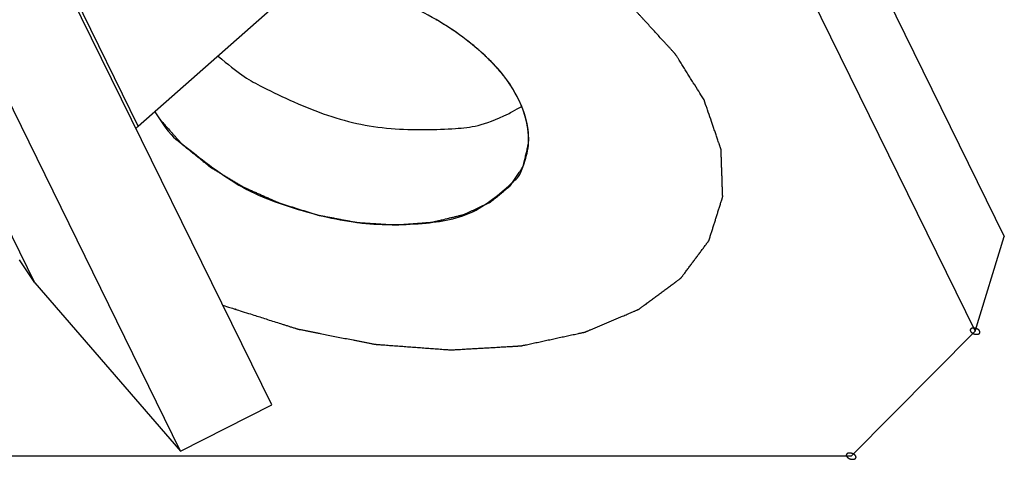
# Model space of a CAD drawing. Header units: millimetres. Extents: x -78 to 141, y 20 to 129.
# Tile 59 of 114: x 126 to 141, y 51 to 58. Entities that reach past the tile are written whole.
import ezdxf

# ---------------------------------------------------------------- set-up
doc = ezdxf.new("R2010")
doc.units = ezdxf.units.MM
doc.header["$LTSCALE"] = 16.335
doc.layers.get('0').update_dxf_attribs({"linetype": 'CONTINUOUS'})
doc.layers.add('02___PRT_ALL_AXES', color=7, linetype='CONTINUOUS')

msp = doc.modelspace()

# ---------------------------------------------------------------- linework, layer by layer
at = {"color": 7, "linetype": 'Continuous'}
for p, q in [((106.265, 123.993), (141.006, 53.198)), ((127.882, 56.414), (105.382, 102.264)), ((126.259, 53.957), (103.759, 99.808)), ((129.974, 52.042), (107.474, 97.892)), ((128.546, 51.318), (106.046, 97.169)), ((127.882, 56.414), (130.795, 58.986)), ((126.259, 53.957), (126.021, 54.315)), ((126.259, 53.957), (128.546, 51.318)), ((139.062, 51.237), (141.006, 53.198)), ((128.546, 51.318), (129.974, 52.042)), ((139.062, 51.237), (122.11, 51.237))]:
    msp.add_line(p, q, dxfattribs=at)
msp.add_arc((129.191, 54.932), 1.977, 131.4459, 132.9407, dxfattribs=at)
for points, knots in [([(136.756, 56.826), (136.71, 56.899), (136.679, 56.948), (136.599, 57.076), (136.543, 57.164), (136.501, 57.232), (136.458, 57.3), (136.423, 57.356), (136.394, 57.401), (136.373, 57.435), (136.355, 57.463), (136.341, 57.486), (136.331, 57.502), (136.322, 57.517), (136.315, 57.528), (136.31, 57.535), (136.307, 57.541), (136.304, 57.544), (136.303, 57.547), (136.302, 57.548), (136.301, 57.549), (136.299, 57.551), (136.297, 57.554), (136.293, 57.557), (136.288, 57.563), (136.282, 57.57), (136.274, 57.578), (136.264, 57.589), (136.246, 57.609), (136.221, 57.636), (136.191, 57.67), (136.16, 57.703), (136.13, 57.736), (136.089, 57.78), (136.038, 57.836), (135.977, 57.902), (135.917, 57.969), (135.866, 58.024), (135.825, 58.069), (135.795, 58.102), (135.764, 58.135), (135.734, 58.168), (135.708, 58.196), (135.691, 58.216), (135.68, 58.227), (135.673, 58.235), (135.665, 58.243), (135.66, 58.25), (135.656, 58.254), (135.654, 58.255), (135.653, 58.257), (135.651, 58.258), (135.649, 58.26), (135.645, 58.264), (135.638, 58.269), (135.631, 58.275), (135.618, 58.285), (135.603, 58.298), (135.584, 58.313), (135.559, 58.333), (135.528, 58.358), (135.49, 58.389), (135.44, 58.429), (135.378, 58.48), (135.303, 58.54), (135.228, 58.601), (135.153, 58.662), (135.09, 58.712), (135.04, 58.753), (135.003, 58.783), (134.971, 58.808), (134.946, 58.829), (134.927, 58.844), (134.909, 58.859), (134.893, 58.872), (134.881, 58.882), (134.873, 58.888), (134.867, 58.893), (134.862, 58.897), (134.858, 58.9), (134.855, 58.902), (134.854, 58.904), (134.852, 58.905), (134.851, 58.905), (134.849, 58.907), (134.846, 58.909), (134.841, 58.911), (134.836, 58.915), (134.828, 58.919), (134.819, 58.925), (134.804, 58.934), (134.786, 58.946), (134.763, 58.959), (134.741, 58.973), (134.711, 58.992), (134.674, 59.014), (134.629, 59.042), (134.57, 59.079), (134.495, 59.124), (134.406, 59.179), (134.317, 59.234), (134.228, 59.289), (134.153, 59.335), (134.094, 59.372), (134.049, 59.399), (134.012, 59.422), (133.982, 59.441), (133.96, 59.454), (133.941, 59.466), (133.926, 59.475), (133.917, 59.481), (133.91, 59.485), (133.905, 59.488), (133.902, 59.49), (133.9, 59.491), (133.898, 59.492), (133.895, 59.493), (133.889, 59.496), (133.88, 59.5), (133.868, 59.506), (133.856, 59.512), (133.84, 59.519), (133.811, 59.533), (133.771, 59.551), (133.722, 59.574), (133.674, 59.597), (133.625, 59.619), (133.56, 59.65), (133.479, 59.688), (133.382, 59.733), (133.285, 59.778), (133.204, 59.816), (133.139, 59.846), (133.09, 59.869), (133.042, 59.892), (132.993, 59.914), (132.953, 59.933), (132.924, 59.947), (132.908, 59.954), (132.896, 59.96), (132.884, 59.965), (132.875, 59.97), (132.869, 59.973), (132.866, 59.974), (132.864, 59.975), (132.862, 59.975), (132.858, 59.977), (132.853, 59.979), (132.844, 59.982), (132.833, 59.985), (132.815, 59.991), (132.794, 59.999), (132.767, 60.008), (132.732, 60.02), (132.688, 60.035), (132.635, 60.053), (132.565, 60.076), (132.477, 60.106), (132.372, 60.142), (132.266, 60.178), (132.132, 60.224), (131.909, 60.3), (131.899, 60.303), (131.74, 60.357)], [0, 0, 0, 0, 0.050638, 0.101277, 0.126596, 0.151915, 0.177234, 0.202553, 0.215213, 0.227873, 0.240532, 0.246862, 0.253192, 0.259522, 0.262686, 0.265851, 0.267434, 0.269016, 0.269808, 0.270219, 0.270665, 0.271559, 0.272452, 0.274239, 0.276026, 0.2796, 0.283174, 0.286748, 0.293896, 0.308191, 0.322487, 0.336782, 0.351078, 0.365374, 0.393965, 0.422556, 0.451147, 0.479738, 0.494034, 0.508329, 0.522625, 0.536921, 0.551216, 0.558364, 0.561938, 0.565512, 0.569086, 0.57266, 0.573553, 0.574446, 0.574893, 0.57536, 0.576315, 0.578227, 0.580138, 0.583961, 0.587784, 0.595429, 0.603075, 0.61072, 0.626011, 0.641303, 0.656594, 0.687176, 0.717758, 0.74834, 0.778923, 0.809505, 0.824796, 0.840087, 0.855378, 0.863024, 0.87067, 0.878315, 0.885961, 0.889783, 0.893606, 0.895518, 0.897429, 0.89934, 0.900296, 0.900774, 0.901252, 0.901771, 0.90229, 0.903329, 0.905406, 0.907483, 0.90956, 0.913713, 0.917867, 0.926175, 0.934483, 0.94279, 0.951098, 0.967713, 0.984329, 1.000944, 1.034175, 1.067406, 1.100637, 1.133868, 1.167098, 1.183714, 1.200329, 1.216945, 1.225252, 1.23356, 1.241868, 1.246022, 1.250175, 1.252252, 1.254329, 1.255368, 1.25589, 1.256421, 1.257484, 1.258546, 1.262795, 1.267045, 1.271294, 1.275543, 1.284042, 1.301039, 1.318037, 1.335034, 1.352031, 1.369028, 1.403023, 1.437018, 1.471012, 1.505007, 1.522004, 1.539001, 1.555999, 1.572996, 1.589993, 1.598492, 1.602741, 1.606991, 1.61124, 1.615489, 1.616552, 1.617614, 1.618145, 1.618689, 1.619791, 1.621996, 1.624201, 1.62861, 1.633019, 1.641838, 1.650656, 1.659475, 1.677112, 1.694749, 1.712386, 1.747661, 1.782935, 1.81821, 1.853484, 1.924033, 1.994581, 1.994581, 1.994581, 1.994581]), ([(133.348, 57.494), (133.344, 57.498), (133.312, 57.528), (133.29, 57.548), (133.276, 57.561), (133.266, 57.571), (133.256, 57.58), (133.248, 57.587), (133.243, 57.592), (133.24, 57.594), (133.238, 57.597), (133.234, 57.6), (133.229, 57.604), (133.221, 57.611), (133.211, 57.619), (133.196, 57.632), (133.176, 57.649), (133.153, 57.669), (133.136, 57.683), (133.124, 57.693), (133.119, 57.697), (133.115, 57.701), (133.111, 57.704), (133.104, 57.71), (133.094, 57.718), (133.077, 57.73), (133.057, 57.746), (133.036, 57.762), (133.02, 57.775), (133.007, 57.785), (132.997, 57.793), (132.99, 57.799), (132.986, 57.802), (132.983, 57.804), (132.979, 57.806), (132.975, 57.809), (132.968, 57.814), (132.958, 57.822), (132.946, 57.83), (132.929, 57.842), (132.913, 57.854), (132.897, 57.865), (132.885, 57.874), (132.872, 57.883), (132.863, 57.889), (132.857, 57.894), (132.854, 57.896), (132.851, 57.898), (132.846, 57.901), (132.841, 57.905), (132.831, 57.911), (132.82, 57.918), (132.802, 57.93), (132.779, 57.945), (132.752, 57.963), (132.732, 57.977), (132.718, 57.986), (132.712, 57.989), (132.708, 57.992), (132.703, 57.995), (132.695, 58), (132.683, 58.007), (132.664, 58.019), (132.639, 58.034), (132.605, 58.054), (132.561, 58.081), (132.554, 58.085)], [0, 0, 0, 0, 0.0177792, 0.0266688, 0.0311136, 0.0355583, 0.0400031, 0.0444479, 0.0455591, 0.0466703, 0.0478146, 0.0490257, 0.0514479, 0.0538701, 0.0587145, 0.063559, 0.0732478, 0.0829367, 0.0926255, 0.0950477, 0.0974699, 0.098681, 0.0999116, 0.102393, 0.1073558, 0.1123186, 0.1222442, 0.1321698, 0.1371326, 0.1420954, 0.1470582, 0.1495396, 0.1507803, 0.152021, 0.1532139, 0.1544068, 0.1567925, 0.161564, 0.1663355, 0.171107, 0.1806501, 0.1854216, 0.1901931, 0.1949646, 0.1997361, 0.200929, 0.2021219, 0.2033475, 0.2046395, 0.2072233, 0.2098071, 0.2149748, 0.2201425, 0.2304778, 0.2408132, 0.2511485, 0.2537323, 0.2563162, 0.2576081, 0.2589191, 0.2615607, 0.266844, 0.2721273, 0.2826938, 0.2932604, 0.3143935, 0.3143935, 0.3143935, 0.3143935]), ([(133.85, 56.826), (133.848, 56.829), (133.83, 56.863), (133.819, 56.884), (133.811, 56.898), (133.806, 56.908), (133.801, 56.918), (133.796, 56.926), (133.794, 56.931), (133.792, 56.934), (133.791, 56.937), (133.789, 56.94), (133.786, 56.945), (133.781, 56.952), (133.776, 56.961), (133.767, 56.975), (133.756, 56.994), (133.742, 57.015), (133.732, 57.032), (133.725, 57.042), (133.723, 57.047), (133.72, 57.051), (133.718, 57.054), (133.714, 57.06), (133.708, 57.068), (133.698, 57.082), (133.686, 57.099), (133.675, 57.116), (133.665, 57.129), (133.658, 57.14), (133.652, 57.148), (133.648, 57.154), (133.645, 57.157), (133.643, 57.16), (133.641, 57.163), (133.639, 57.166), (133.634, 57.172), (133.627, 57.181), (133.618, 57.192), (133.607, 57.206), (133.593, 57.224), (133.579, 57.242), (133.567, 57.256), (133.56, 57.265), (133.555, 57.271), (133.552, 57.275), (133.55, 57.278), (133.546, 57.282), (133.537, 57.292), (133.524, 57.307), (133.506, 57.327), (133.492, 57.343), (133.48, 57.357), (133.473, 57.365), (133.467, 57.371), (133.463, 57.376), (133.461, 57.379), (133.459, 57.38), (133.458, 57.382), (133.455, 57.384), (133.45, 57.39), (133.442, 57.398), (133.432, 57.408), (133.421, 57.419), (133.407, 57.434), (133.385, 57.456), (133.352, 57.49), (133.348, 57.494)], [0, 0, 0, 0, 0.0147397, 0.0221096, 0.0257945, 0.0294794, 0.0331644, 0.0368493, 0.0377705, 0.0386918, 0.0396429, 0.0406553, 0.0426799, 0.0447046, 0.048754, 0.0528034, 0.0609021, 0.0690008, 0.0770995, 0.0791242, 0.0811489, 0.0821612, 0.0831549, 0.0851247, 0.0890644, 0.093004, 0.1008833, 0.1087627, 0.1127023, 0.116642, 0.1205816, 0.1225515, 0.1235364, 0.1245213, 0.1256019, 0.1266826, 0.1288439, 0.1331665, 0.137489, 0.1418116, 0.1504568, 0.159102, 0.1634246, 0.1677472, 0.1699085, 0.1709782, 0.1720272, 0.174125, 0.1762229, 0.1846145, 0.193006, 0.2013975, 0.2055933, 0.209789, 0.2118869, 0.2139848, 0.2150338, 0.2155811, 0.2161749, 0.2173623, 0.2185497, 0.2232994, 0.228049, 0.2327987, 0.2375484, 0.2470477, 0.2660464, 0.2660464, 0.2660464, 0.2660464]), ([(129.206, 53.606), (129.495, 53.514), (129.305, 53.574), (129.637, 53.469), (129.804, 53.416), (129.98, 53.359), (130.097, 53.322), (130.164, 53.301), (130.215, 53.285), (130.257, 53.271), (130.29, 53.261), (130.316, 53.253), (130.337, 53.246), (130.353, 53.241), (130.364, 53.237), (130.371, 53.235), (130.375, 53.234), (130.38, 53.232), (130.385, 53.231), (130.394, 53.229), (130.405, 53.227), (130.422, 53.224), (130.444, 53.22), (130.479, 53.213), (130.522, 53.204), (130.574, 53.194), (130.627, 53.184), (130.679, 53.173), (130.749, 53.16), (130.836, 53.142), (130.94, 53.122), (131.045, 53.101), (131.149, 53.081), (131.236, 53.063), (131.306, 53.05), (131.358, 53.039), (131.411, 53.029), (131.454, 53.021), (131.489, 53.014), (131.515, 53.009), (131.537, 53.004), (131.554, 53.001), (131.567, 52.998), (131.578, 52.996), (131.586, 52.995), (131.59, 52.994), (131.593, 52.993), (131.597, 52.993), (131.601, 52.992), (131.608, 52.992), (131.619, 52.991), (131.632, 52.99), (131.649, 52.989), (131.67, 52.987), (131.696, 52.985), (131.73, 52.983), (131.79, 52.978), (131.875, 52.972), (131.977, 52.964), (132.079, 52.957), (132.182, 52.949), (132.284, 52.942), (132.386, 52.934), (132.471, 52.928), (132.54, 52.923), (132.591, 52.919), (132.642, 52.915), (132.685, 52.912), (132.719, 52.909), (132.74, 52.908), (132.757, 52.906), (132.768, 52.906), (132.776, 52.905), (132.781, 52.905), (132.784, 52.904), (132.786, 52.904), (132.789, 52.904), (132.792, 52.905), (132.798, 52.905), (132.807, 52.905), (132.818, 52.906), (132.83, 52.907), (132.846, 52.908), (132.866, 52.909), (132.889, 52.91), (132.913, 52.912), (132.944, 52.913), (132.984, 52.916), (133.031, 52.919), (133.094, 52.922), (133.172, 52.927), (133.267, 52.932), (133.361, 52.938), (133.456, 52.943), (133.55, 52.949), (133.629, 52.953), (133.692, 52.957), (133.731, 52.959), (133.763, 52.961), (133.786, 52.962), (133.81, 52.964), (133.83, 52.965), (133.845, 52.966), (133.857, 52.967), (133.867, 52.967), (133.875, 52.968), (133.88, 52.968), (133.883, 52.968), (133.885, 52.968), (133.887, 52.969), (133.889, 52.969), (133.893, 52.97), (133.897, 52.971), (133.908, 52.973), (133.924, 52.977), (133.946, 52.981), (133.975, 52.987), (134.01, 52.995), (134.054, 53.004), (134.097, 53.014), (134.14, 53.023), (134.197, 53.035), (134.269, 53.051), (134.355, 53.069), (134.442, 53.088), (134.528, 53.107), (134.6, 53.122), (134.657, 53.134), (134.7, 53.144), (134.743, 53.153), (134.779, 53.161), (134.808, 53.167), (134.829, 53.171), (134.847, 53.175), (134.862, 53.178), (134.871, 53.18), (134.878, 53.182), (134.882, 53.183), (134.886, 53.184), (134.888, 53.184), (134.89, 53.185), (134.891, 53.185), (134.894, 53.187), (134.898, 53.188), (134.904, 53.191), (134.911, 53.194), (134.921, 53.198), (134.933, 53.203), (134.948, 53.209), (134.966, 53.217), (134.99, 53.227), (135.033, 53.245), (135.094, 53.271), (135.166, 53.302), (135.239, 53.333), (135.312, 53.364), (135.385, 53.395), (135.458, 53.426), (135.531, 53.457), (135.591, 53.482), (135.634, 53.5), (135.658, 53.511), (135.676, 53.518), (135.691, 53.525), (135.704, 53.53), (135.713, 53.534), (135.72, 53.537), (135.726, 53.54), (135.73, 53.541), (135.733, 53.542), (135.734, 53.543), (135.736, 53.544), (135.737, 53.545), (135.74, 53.547), (135.743, 53.549), (135.747, 53.552), (135.753, 53.557), (135.763, 53.564), (135.774, 53.572), (135.789, 53.583), (135.807, 53.597), (135.831, 53.614), (135.859, 53.635), (135.888, 53.656), (135.925, 53.684), (135.973, 53.719), (136.029, 53.762), (136.086, 53.804), (136.142, 53.846), (136.189, 53.881), (136.227, 53.909), (136.256, 53.93), (136.284, 53.951), (136.307, 53.968), (136.326, 53.982), (136.34, 53.993), (136.355, 54.003), (136.369, 54.014), (136.379, 54.022), (136.386, 54.027), (136.389, 54.029), (136.392, 54.031), (136.393, 54.032), (136.394, 54.033), (136.395, 54.034), (136.397, 54.036), (136.398, 54.038), (136.402, 54.042), (136.406, 54.048), (136.41, 54.054), (136.417, 54.062), (136.424, 54.073), (136.434, 54.086), (136.443, 54.098), (136.456, 54.115), (136.471, 54.136), (136.49, 54.161), (136.509, 54.187), (136.534, 54.22), (136.565, 54.263), (136.603, 54.313), (136.641, 54.364), (136.678, 54.414), (136.71, 54.456), (136.735, 54.49), (136.753, 54.515), (136.769, 54.536), (136.782, 54.553), (136.791, 54.566), (136.8, 54.578), (136.808, 54.589), (136.815, 54.597), (136.819, 54.604), (136.824, 54.61), (136.828, 54.615), (136.83, 54.618), (136.831, 54.619), (136.832, 54.62), (136.832, 54.621), (136.832, 54.622), (136.833, 54.623), (136.833, 54.625), (136.834, 54.627), (136.835, 54.63), (136.836, 54.634), (136.838, 54.639), (136.84, 54.647), (136.844, 54.66), (136.85, 54.679), (136.858, 54.704), (136.867, 54.733), (136.877, 54.763), (136.889, 54.802), (136.904, 54.851), (136.923, 54.91), (136.941, 54.968), (136.96, 55.027), (136.978, 55.086), (136.994, 55.135), (137.006, 55.174), (137.015, 55.204), (137.023, 55.228), (137.029, 55.248), (137.034, 55.263), (137.038, 55.275), (137.041, 55.285), (137.043, 55.291), (137.044, 55.296), (137.045, 55.299), (137.046, 55.302), (137.047, 55.304), (137.047, 55.305), (137.047, 55.305), (137.047, 55.306), (137.047, 55.307), (137.047, 55.309), (137.047, 55.312), (137.047, 55.315), (137.047, 55.319), (137.047, 55.324), (137.046, 55.331), (137.046, 55.342), (137.045, 55.355), (137.045, 55.371), (137.044, 55.392), (137.043, 55.419), (137.042, 55.451), (137.041, 55.483), (137.04, 55.526), (137.038, 55.579), (137.036, 55.643), (137.033, 55.707), (137.031, 55.771), (137.029, 55.824), (137.028, 55.867), (137.027, 55.899), (137.026, 55.931), (137.024, 55.963), (137.024, 55.989), (137.023, 56.008), (137.023, 56.019), (137.022, 56.027), (137.022, 56.035), (137.022, 56.041), (137.022, 56.047), (137.022, 56.05), (137.02, 56.053), (137.02, 56.056), (137.018, 56.059), (137.017, 56.063), (137.015, 56.069), (137.013, 56.076), (137.01, 56.084), (137.006, 56.095), (137.001, 56.109), (136.995, 56.126), (136.99, 56.143), (136.982, 56.165), (136.973, 56.193), (136.957, 56.237), (136.938, 56.293), (136.916, 56.359), (136.885, 56.449), (136.851, 56.549), (136.788, 56.731), (136.799, 56.699), (136.756, 56.826)], [0, 0, 0, 0, 0.067083, 0.134166, 0.20125, 0.268333, 0.301875, 0.318645, 0.335416, 0.352187, 0.360572, 0.368958, 0.377343, 0.381536, 0.385729, 0.387825, 0.388873, 0.389921, 0.392027, 0.394137, 0.398357, 0.402577, 0.411018, 0.419458, 0.436339, 0.45322, 0.470101, 0.486982, 0.503863, 0.537625, 0.571387, 0.605149, 0.63891, 0.672672, 0.689553, 0.706434, 0.723315, 0.740196, 0.748636, 0.757077, 0.765517, 0.769738, 0.773958, 0.778178, 0.780288, 0.781343, 0.782398, 0.783441, 0.784457, 0.786489, 0.790554, 0.794618, 0.798682, 0.80681, 0.814939, 0.823067, 0.839324, 0.871837, 0.904351, 0.936864, 0.969378, 1.001891, 1.034405, 1.066918, 1.083175, 1.099432, 1.115688, 1.131945, 1.140074, 1.148202, 1.152266, 1.15633, 1.158362, 1.160395, 1.160903, 1.161411, 1.162354, 1.163291, 1.164228, 1.167976, 1.171724, 1.175472, 1.17922, 1.186717, 1.194213, 1.201709, 1.209205, 1.224198, 1.23919, 1.254182, 1.284167, 1.314152, 1.344137, 1.374121, 1.404106, 1.434091, 1.449083, 1.464076, 1.471572, 1.479068, 1.486564, 1.494061, 1.497809, 1.501557, 1.505305, 1.507179, 1.509053, 1.50999, 1.510455, 1.510892, 1.511765, 1.512639, 1.514386, 1.516133, 1.523122, 1.53011, 1.537099, 1.551076, 1.565053, 1.57903, 1.593007, 1.606984, 1.634938, 1.662892, 1.690847, 1.718801, 1.746755, 1.760732, 1.774709, 1.788686, 1.802663, 1.809652, 1.81664, 1.823629, 1.827123, 1.830617, 1.832364, 1.834112, 1.834985, 1.83584, 1.836232, 1.836624, 1.837408, 1.838975, 1.840543, 1.843678, 1.846813, 1.849948, 1.856218, 1.862489, 1.868759, 1.881299, 1.90638, 1.931461, 1.956542, 1.981623, 2.006704, 2.031785, 2.056866, 2.081947, 2.094488, 2.100758, 2.107028, 2.113299, 2.116434, 2.119569, 2.122704, 2.124271, 2.125839, 2.126623, 2.127015, 2.127407, 2.128117, 2.128815, 2.130212, 2.131609, 2.134402, 2.137195, 2.142781, 2.148367, 2.153954, 2.165126, 2.176299, 2.187472, 2.198644, 2.220989, 2.243334, 2.26568, 2.288025, 2.31037, 2.321542, 2.332715, 2.343888, 2.35506, 2.360646, 2.366233, 2.371819, 2.377405, 2.382992, 2.384388, 2.385785, 2.386483, 2.387181, 2.387531, 2.387845, 2.388469, 2.389717, 2.390964, 2.39346, 2.395956, 2.398452, 2.403444, 2.408435, 2.413427, 2.418419, 2.428402, 2.438386, 2.448369, 2.458352, 2.478319, 2.498286, 2.518253, 2.53822, 2.558187, 2.56817, 2.578153, 2.588137, 2.593129, 2.59812, 2.603112, 2.608104, 2.610599, 2.613095, 2.615591, 2.618087, 2.618711, 2.619335, 2.619647, 2.619955, 2.620261, 2.620566, 2.621177, 2.621788, 2.623009, 2.624231, 2.625453, 2.627896, 2.632783, 2.63767, 2.647444, 2.657217, 2.666991, 2.676765, 2.696312, 2.715859, 2.735407, 2.754954, 2.774501, 2.794049, 2.803822, 2.813596, 2.82337, 2.828257, 2.833143, 2.83803, 2.840474, 2.842917, 2.844139, 2.845361, 2.846582, 2.846888, 2.847193, 2.847346, 2.847503, 2.84782, 2.848454, 2.849089, 2.850357, 2.851626, 2.852894, 2.855431, 2.857968, 2.863042, 2.868115, 2.873189, 2.883337, 2.893484, 2.903632, 2.913779, 2.934075, 2.95437, 2.974665, 2.99496, 3.015255, 3.025403, 3.03555, 3.045698, 3.055845, 3.065993, 3.071067, 3.073604, 3.076141, 3.078678, 3.081214, 3.082483, 3.083766, 3.084464, 3.085162, 3.086559, 3.087956, 3.089352, 3.092145, 3.094939, 3.097732, 3.103318, 3.108904, 3.114491, 3.120077, 3.13125, 3.142423, 3.164768, 3.187114, 3.20946, 3.254151, 3.298842, 3.343533, 3.343533, 3.343533, 3.343533]), ([(133.994, 56.367), (133.994, 56.368), (133.989, 56.399), (133.986, 56.415), (133.984, 56.429), (133.983, 56.435), (133.982, 56.44), (133.981, 56.444), (133.98, 56.452), (133.977, 56.464), (133.974, 56.478), (133.971, 56.492), (133.968, 56.503), (133.966, 56.511), (133.965, 56.516), (133.964, 56.521), (133.962, 56.526), (133.96, 56.536), (133.956, 56.547), (133.953, 56.559), (133.951, 56.568), (133.949, 56.575), (133.947, 56.581), (133.946, 56.585), (133.945, 56.588), (133.945, 56.589), (133.944, 56.591), (133.943, 56.594), (133.942, 56.598), (133.939, 56.605), (133.937, 56.612), (133.933, 56.623), (133.929, 56.635), (133.925, 56.648), (133.921, 56.658), (133.919, 56.665), (133.917, 56.67), (133.916, 56.673), (133.914, 56.677), (133.912, 56.684), (133.907, 56.695), (133.902, 56.709), (133.896, 56.723), (133.892, 56.733), (133.889, 56.74), (133.888, 56.743), (133.887, 56.746), (133.886, 56.748), (133.884, 56.752), (133.881, 56.759), (133.876, 56.769), (133.87, 56.782), (133.862, 56.799), (133.85, 56.824), (133.85, 56.826)], [0, 0, 0, 0, 0.0088569, 0.0177137, 0.019928, 0.0221422, 0.0232493, 0.02437, 0.026626, 0.0311382, 0.0356504, 0.0401626, 0.0446748, 0.0469309, 0.0480661, 0.049217, 0.0515187, 0.0538204, 0.0584238, 0.0630272, 0.0653289, 0.0676306, 0.0699323, 0.0710832, 0.0716586, 0.072234, 0.0728757, 0.0735174, 0.0748007, 0.0773675, 0.0799342, 0.0825009, 0.0876344, 0.0927679, 0.0953346, 0.0979013, 0.0991847, 0.1004144, 0.101618, 0.1028215, 0.1076356, 0.1124497, 0.1172637, 0.1220778, 0.1232814, 0.1244849, 0.1250866, 0.1257225, 0.1270288, 0.1296415, 0.1322542, 0.1374796, 0.1427049, 0.1531557, 0.1531557, 0.1531557, 0.1531557]), ([(128.141, 56.643), (128.141, 56.642), (128.15, 56.629), (128.155, 56.62), (128.16, 56.613), (128.163, 56.608), (128.165, 56.605), (128.166, 56.603), (128.167, 56.602), (128.167, 56.602), (128.168, 56.601), (128.169, 56.6), (128.17, 56.597), (128.172, 56.594), (128.175, 56.59), (128.179, 56.585), (128.182, 56.58), (128.184, 56.577), (128.185, 56.576), (128.185, 56.575), (128.186, 56.574), (128.187, 56.572), (128.189, 56.57), (128.191, 56.567), (128.193, 56.563), (128.196, 56.56), (128.197, 56.557), (128.198, 56.556), (128.199, 56.555), (128.2, 56.554), (128.2, 56.553), (128.201, 56.552), (128.203, 56.55), (128.206, 56.546), (128.209, 56.541), (128.213, 56.536), (128.216, 56.531), (128.218, 56.528), (128.22, 56.526), (128.221, 56.523), (128.225, 56.519), (128.229, 56.514), (128.236, 56.503), (128.236, 56.503)], [0, 0, 0, 0, 0.00576232, 0.00864927, 0.01154792, 0.01299725, 0.01444657, 0.01480891, 0.01517124, 0.0153524, 0.01557496, 0.01606147, 0.0170345, 0.01800754, 0.0199536, 0.02189966, 0.02384572, 0.02481875, 0.02530526, 0.02579178, 0.02615923, 0.02652667, 0.02726157, 0.02873136, 0.03020115, 0.03167094, 0.03240584, 0.03314074, 0.03350818, 0.03371289, 0.03395956, 0.03445291, 0.03494625, 0.03691963, 0.03889302, 0.0408664, 0.04283978, 0.04382647, 0.0447385, 0.04561322, 0.04648794, 0.04998684, 0.05348573, 0.05348573, 0.05348573, 0.05348573]), ([(128.236, 56.503), (128.283, 56.45), (128.293, 56.44), (128.363, 56.362), (128.406, 56.313), (128.441, 56.274), (128.475, 56.236), (128.503, 56.204), (128.523, 56.182), (128.534, 56.169), (128.543, 56.16), (128.551, 56.15), (128.558, 56.142), (128.564, 56.136), (128.568, 56.132), (128.57, 56.129), (128.572, 56.127), (128.573, 56.126), (128.576, 56.124), (128.579, 56.121), (128.584, 56.117), (128.592, 56.111), (128.601, 56.104), (128.612, 56.095), (128.627, 56.083), (128.645, 56.068), (128.667, 56.05), (128.69, 56.032), (128.719, 56.008), (128.756, 55.978), (128.801, 55.942), (128.845, 55.906), (128.89, 55.87), (128.927, 55.84), (128.952, 55.819), (128.967, 55.807), (128.978, 55.798), (128.99, 55.789), (128.999, 55.782), (129.005, 55.777), (129.008, 55.774), (129.009, 55.773), (129.011, 55.772), (129.013, 55.771), (129.015, 55.769), (129.02, 55.767), (129.025, 55.763), (129.032, 55.759), (129.041, 55.754), (129.056, 55.745), (129.078, 55.732), (129.104, 55.716), (129.139, 55.695), (129.183, 55.669), (129.235, 55.637), (129.288, 55.605), (129.34, 55.574), (129.392, 55.542), (129.436, 55.516), (129.467, 55.497), (129.484, 55.487), (129.495, 55.48), (129.504, 55.475), (129.511, 55.471), (129.516, 55.468), (129.52, 55.465), (129.523, 55.464), (129.525, 55.462), (129.528, 55.461), (129.532, 55.459), (129.54, 55.455), (129.553, 55.45), (129.567, 55.444), (129.587, 55.435), (129.611, 55.424), (129.64, 55.411), (129.679, 55.394), (129.728, 55.372), (129.805, 55.338), (129.883, 55.303), (129.951, 55.273), (129.99, 55.255), (130.019, 55.242), (130.044, 55.232), (130.063, 55.223), (130.075, 55.218), (130.085, 55.213), (130.091, 55.211), (130.096, 55.208), (130.099, 55.207), (130.103, 55.206), (130.108, 55.204), (130.115, 55.202), (130.125, 55.199), (130.138, 55.195), (130.154, 55.19), (130.174, 55.183), (130.2, 55.175), (130.231, 55.166), (130.272, 55.153), (130.324, 55.137), (130.385, 55.118), (130.447, 55.099), (130.509, 55.079), (130.561, 55.063), (130.602, 55.051), (130.628, 55.043), (130.648, 55.036), (130.664, 55.031), (130.679, 55.026), (130.692, 55.022), (130.702, 55.019), (130.709, 55.017), (130.714, 55.016), (130.719, 55.015), (130.726, 55.014), (130.733, 55.013), (130.744, 55.011), (130.762, 55.007), (130.787, 55.003), (130.828, 54.995), (130.88, 54.985), (130.942, 54.974), (131.003, 54.962), (131.065, 54.95), (131.117, 54.941), (131.158, 54.933), (131.189, 54.927), (131.219, 54.921), (131.245, 54.917), (131.266, 54.913), (131.281, 54.91), (131.294, 54.907), (131.304, 54.906), (131.311, 54.904), (131.316, 54.903), (131.32, 54.903), (131.324, 54.903), (131.331, 54.902), (131.343, 54.902), (131.358, 54.901), (131.379, 54.899), (131.404, 54.898), (131.445, 54.895), (131.496, 54.892), (131.557, 54.888), (131.618, 54.884), (131.68, 54.88), (131.731, 54.877), (131.772, 54.874), (131.802, 54.872), (131.833, 54.871), (131.858, 54.869), (131.879, 54.868), (131.894, 54.867), (131.906, 54.866), (131.913, 54.865), (131.917, 54.865), (131.921, 54.865), (131.925, 54.865), (131.928, 54.866), (131.933, 54.866), (131.941, 54.867), (131.953, 54.867), (131.967, 54.869), (131.987, 54.87), (132.01, 54.872), (132.039, 54.874), (132.068, 54.876), (132.106, 54.879), (132.153, 54.882), (132.211, 54.887), (132.268, 54.891), (132.325, 54.895), (132.373, 54.899), (132.411, 54.902), (132.435, 54.903), (132.451, 54.905), (132.461, 54.905), (132.468, 54.906), (132.474, 54.906), (132.479, 54.907), (132.483, 54.907), (132.489, 54.908), (132.495, 54.91), (132.502, 54.911), (132.51, 54.913), (132.521, 54.916), (132.533, 54.919), (132.55, 54.923), (132.572, 54.928), (132.597, 54.934), (132.622, 54.94), (132.673, 54.953), (132.733, 54.967), (132.8, 54.983), (132.843, 54.993), (132.877, 55.001), (132.902, 55.008), (132.923, 55.013), (132.94, 55.017), (132.953, 55.02), (132.963, 55.022), (132.972, 55.024), (132.977, 55.026), (132.981, 55.027), (132.984, 55.027), (132.986, 55.028), (132.988, 55.029), (132.991, 55.03), (132.995, 55.032), (133.002, 55.036), (133.011, 55.04), (133.025, 55.046), (133.043, 55.055), (133.064, 55.064), (133.085, 55.074), (133.106, 55.084), (133.135, 55.097), (133.17, 55.114), (133.212, 55.133), (133.255, 55.153), (133.29, 55.169), (133.318, 55.182), (133.339, 55.192), (133.357, 55.201), (133.371, 55.207), (133.38, 55.211), (133.387, 55.214), (133.392, 55.217), (133.396, 55.219), (133.399, 55.22), (133.4, 55.221), (133.402, 55.221), (133.403, 55.222), (133.404, 55.224), (133.407, 55.226), (133.41, 55.229), (133.414, 55.232), (133.42, 55.236), (133.426, 55.241), (133.434, 55.248), (133.442, 55.254), (133.458, 55.267), (133.482, 55.287), (133.514, 55.313), (133.545, 55.338), (133.577, 55.364), (133.603, 55.386), (133.625, 55.403), (133.64, 55.416), (133.656, 55.429), (133.672, 55.442), (133.685, 55.452), (133.695, 55.46), (133.7, 55.464), (133.704, 55.468), (133.707, 55.47), (133.71, 55.472), (133.711, 55.474), (133.713, 55.475), (133.714, 55.476), (133.714, 55.477), (133.715, 55.478), (133.716, 55.48), (133.719, 55.484), (133.723, 55.49), (133.728, 55.498), (133.733, 55.505), (133.74, 55.516), (133.752, 55.535), (133.77, 55.561), (133.791, 55.593), (133.811, 55.625), (133.832, 55.657), (133.85, 55.683), (133.864, 55.704), (133.874, 55.72), (133.885, 55.736), (133.893, 55.75), (133.9, 55.76), (133.905, 55.768), (133.91, 55.775), (133.913, 55.78), (133.915, 55.783), (133.917, 55.786), (133.918, 55.788), (133.919, 55.789), (133.919, 55.791), (133.92, 55.793), (133.921, 55.797), (133.922, 55.803), (133.924, 55.811), (133.926, 55.82), (133.928, 55.829), (133.931, 55.841), (133.936, 55.862), (133.943, 55.893), (133.952, 55.929), (133.961, 55.966), (133.972, 56.014), (133.988, 56.081), (133.995, 56.111), (134.003, 56.148)], [0, 0, 0, 0, 0.032447, 0.064894, 0.081117, 0.097341, 0.113564, 0.129787, 0.137899, 0.141955, 0.146011, 0.150067, 0.154123, 0.156151, 0.158178, 0.159192, 0.159699, 0.160261, 0.161393, 0.162526, 0.164791, 0.167056, 0.171585, 0.176115, 0.180645, 0.189705, 0.198765, 0.207825, 0.216885, 0.235004, 0.253124, 0.271244, 0.289363, 0.307483, 0.316543, 0.321073, 0.325603, 0.330133, 0.334663, 0.336928, 0.337494, 0.33806, 0.33866, 0.339266, 0.34048, 0.341693, 0.344119, 0.346546, 0.348972, 0.353825, 0.36353, 0.373236, 0.382942, 0.402353, 0.421764, 0.441176, 0.460587, 0.479998, 0.49941, 0.509115, 0.513968, 0.518821, 0.521247, 0.523674, 0.5261, 0.527313, 0.528527, 0.529133, 0.529759, 0.531024, 0.533553, 0.538613, 0.543672, 0.548732, 0.558851, 0.56897, 0.579089, 0.599327, 0.619565, 0.660041, 0.680279, 0.690398, 0.700517, 0.710636, 0.715696, 0.720755, 0.723285, 0.725815, 0.727079, 0.728344, 0.729623, 0.730906, 0.733472, 0.736038, 0.74117, 0.746302, 0.751433, 0.761697, 0.77196, 0.782224, 0.802751, 0.823278, 0.843805, 0.864332, 0.884859, 0.895122, 0.905386, 0.910518, 0.915649, 0.920781, 0.925913, 0.928479, 0.93103, 0.932275, 0.933519, 0.936008, 0.938497, 0.940986, 0.945964, 0.955919, 0.965874, 0.985785, 1.005696, 1.025607, 1.045518, 1.065429, 1.075384, 1.08534, 1.095295, 1.10525, 1.110228, 1.115206, 1.120184, 1.122672, 1.125161, 1.126406, 1.127627, 1.128843, 1.130059, 1.134925, 1.13979, 1.144655, 1.154385, 1.164115, 1.183576, 1.203037, 1.222497, 1.241958, 1.261419, 1.271149, 1.280879, 1.29061, 1.30034, 1.305205, 1.31007, 1.314935, 1.316152, 1.317368, 1.318564, 1.319701, 1.320838, 1.321974, 1.324248, 1.328795, 1.333342, 1.337889, 1.346983, 1.356077, 1.365171, 1.374265, 1.392454, 1.410642, 1.42883, 1.447018, 1.465206, 1.4743, 1.483395, 1.487942, 1.490215, 1.492489, 1.494762, 1.495899, 1.497036, 1.499135, 1.501206, 1.503278, 1.505349, 1.509492, 1.513635, 1.517779, 1.526065, 1.534351, 1.542637, 1.550923, 1.584068, 1.600641, 1.617213, 1.625499, 1.633785, 1.642072, 1.646215, 1.650358, 1.654501, 1.656573, 1.658644, 1.65968, 1.660696, 1.661159, 1.661622, 1.662547, 1.664398, 1.66625, 1.669952, 1.673654, 1.681059, 1.688463, 1.695867, 1.703272, 1.710676, 1.725485, 1.740294, 1.755103, 1.769912, 1.777316, 1.784721, 1.792125, 1.795828, 1.79953, 1.801381, 1.803232, 1.805083, 1.805546, 1.806009, 1.806456, 1.806861, 1.807672, 1.808482, 1.810103, 1.811724, 1.813344, 1.816586, 1.819828, 1.823069, 1.826311, 1.839278, 1.852244, 1.865211, 1.878178, 1.891144, 1.897628, 1.904111, 1.910595, 1.917078, 1.923561, 1.926803, 1.928424, 1.930045, 1.931665, 1.932476, 1.933286, 1.933691, 1.93409, 1.934467, 1.934844, 1.935598, 1.936353, 1.93937, 1.942387, 1.945403, 1.94842, 1.954454, 1.966522, 1.97859, 1.990657, 2.002725, 2.014793, 2.020826, 2.02686, 2.032894, 2.038928, 2.041945, 2.044962, 2.047979, 2.049487, 2.050996, 2.05175, 2.052504, 2.052879, 2.05325, 2.053993, 2.055478, 2.056964, 2.059934, 2.062904, 2.065875, 2.068845, 2.074786, 2.086668, 2.09855, 2.110432, 2.122314, 2.146078, 2.169841, 2.169841, 2.169841, 2.169841]), ([(134.003, 56.148), (134.003, 56.149), (134.004, 56.159), (134.004, 56.166), (134.004, 56.172), (134.004, 56.176), (134.004, 56.178), (134.005, 56.18), (134.005, 56.182), (134.005, 56.187), (134.005, 56.193), (134.005, 56.2), (134.005, 56.207), (134.005, 56.213), (134.005, 56.218), (134.005, 56.22), (134.005, 56.222), (134.005, 56.225), (134.005, 56.229), (134.005, 56.234), (134.004, 56.24), (134.004, 56.245), (134.004, 56.249), (134.004, 56.251), (134.004, 56.252), (134.004, 56.254), (134.004, 56.256), (134.004, 56.261), (134.003, 56.267), (134.003, 56.274), (134.003, 56.28), (134.002, 56.285), (134.002, 56.288), (134.002, 56.291), (134.002, 56.293), (134.002, 56.297), (134.001, 56.302), (134.001, 56.308), (134, 56.314), (134, 56.319), (133.999, 56.322), (133.999, 56.323), (133.999, 56.324), (133.999, 56.326), (133.999, 56.328), (133.998, 56.331), (133.998, 56.336), (133.997, 56.343), (133.996, 56.353), (133.994, 56.367), (133.994, 56.367)], [0, 0, 0, 0, 0.00383295, 0.00574943, 0.0076659, 0.00862414, 0.00958238, 0.0100615, 0.01060671, 0.01176339, 0.01407675, 0.01639011, 0.01870346, 0.02101682, 0.0221735, 0.02272071, 0.0232058, 0.02417598, 0.02514617, 0.02708654, 0.0290269, 0.03096727, 0.03193746, 0.03242255, 0.03290764, 0.03349387, 0.0340801, 0.03525256, 0.03759748, 0.03994239, 0.04228731, 0.04345977, 0.04463223, 0.04521846, 0.04574197, 0.04672646, 0.04869545, 0.05066443, 0.05263342, 0.0546024, 0.05509465, 0.05558689, 0.05583302, 0.05612741, 0.05676456, 0.05803885, 0.05931314, 0.06186172, 0.0644103, 0.06950746, 0.06950746, 0.06950746, 0.06950746]), ([(141.019, 53.241), (141.019, 53.241), (141.011, 53.243), (141.007, 53.244), (141.004, 53.245), (141, 53.246), (140.995, 53.246), (140.991, 53.247), (140.987, 53.247), (140.984, 53.247), (140.98, 53.247), (140.977, 53.247), (140.974, 53.247), (140.971, 53.246), (140.967, 53.246), (140.963, 53.245), (140.96, 53.245), (140.957, 53.244), (140.955, 53.243), (140.953, 53.242), (140.952, 53.242), (140.95, 53.241), (140.949, 53.241), (140.948, 53.24), (140.947, 53.24), (140.946, 53.239), (140.945, 53.238), (140.944, 53.237), (140.942, 53.236), (140.941, 53.235), (140.939, 53.234), (140.937, 53.232), (140.936, 53.23), (140.934, 53.229), (140.934, 53.228), (140.933, 53.227), (140.932, 53.226), (140.932, 53.224), (140.931, 53.222), (140.93, 53.22), (140.93, 53.219), (140.93, 53.218), (140.93, 53.217), (140.93, 53.215), (140.93, 53.213), (140.93, 53.211), (140.93, 53.208), (140.931, 53.206), (140.931, 53.204), (140.932, 53.202), (140.933, 53.198), (140.933, 53.198)], [0, 0, 0, 0, 0.00320084, 0.00400105, 0.00480126, 0.00636381, 0.00791924, 0.00947468, 0.01024275, 0.01097746, 0.01244688, 0.0139163, 0.01465101, 0.01533687, 0.01668754, 0.01803821, 0.0193579, 0.01996427, 0.02057065, 0.02117702, 0.02178339, 0.02238977, 0.02269295, 0.02299614, 0.02326939, 0.02354265, 0.02408916, 0.02463566, 0.02518217, 0.02572868, 0.02627519, 0.02725972, 0.02822652, 0.02870992, 0.02919332, 0.02966761, 0.02989762, 0.03012764, 0.0310477, 0.03196776, 0.03219778, 0.03242779, 0.03289537, 0.03337055, 0.03384574, 0.03479611, 0.03576071, 0.03629136, 0.03682201, 0.03788332, 0.03894462, 0.03894462, 0.03894462, 0.03894462]), ([(140.933, 53.198), (140.933, 53.198), (140.935, 53.194), (140.937, 53.192), (140.938, 53.191), (140.939, 53.189), (140.941, 53.187), (140.942, 53.185), (140.944, 53.184), (140.946, 53.182), (140.948, 53.179), (140.95, 53.177), (140.953, 53.175), (140.954, 53.174), (140.956, 53.173), (140.959, 53.171), (140.962, 53.169), (140.966, 53.167), (140.971, 53.163), (140.971, 53.163)], [0, 0, 0, 0, 0.00174031, 0.00217539, 0.00263177, 0.00356845, 0.00450514, 0.00498825, 0.00550318, 0.00653303, 0.00756288, 0.0086266, 0.00969032, 0.01022218, 0.01078116, 0.01192778, 0.01307439, 0.01424938, 0.01663055, 0.01663055, 0.01663055, 0.01663055]), ([(140.971, 53.163), (140.972, 53.163), (140.977, 53.161), (140.981, 53.159), (140.985, 53.158), (140.988, 53.156), (140.993, 53.155), (140.997, 53.154), (141.001, 53.153), (141.005, 53.152), (141.009, 53.151), (141.012, 53.151), (141.015, 53.15), (141.018, 53.15), (141.022, 53.15), (141.025, 53.149), (141.028, 53.149), (141.03, 53.149), (141.033, 53.149), (141.037, 53.149), (141.041, 53.15), (141.043, 53.15), (141.045, 53.15), (141.047, 53.151), (141.05, 53.152), (141.053, 53.152), (141.055, 53.152), (141.056, 53.153), (141.057, 53.153), (141.058, 53.154), (141.06, 53.155), (141.063, 53.156), (141.065, 53.157), (141.066, 53.157), (141.067, 53.158), (141.069, 53.159), (141.07, 53.16), (141.072, 53.161), (141.073, 53.162), (141.074, 53.163), (141.075, 53.164), (141.076, 53.166), (141.077, 53.168), (141.078, 53.169), (141.079, 53.17), (141.08, 53.171), (141.08, 53.172), (141.08, 53.173), (141.081, 53.174), (141.081, 53.177), (141.082, 53.178), (141.082, 53.18), (141.082, 53.181), (141.082, 53.182), (141.082, 53.184), (141.082, 53.186), (141.082, 53.187), (141.082, 53.188), (141.081, 53.189), (141.081, 53.191), (141.08, 53.194), (141.078, 53.198), (141.078, 53.198)], [0, 0, 0, 0, 0.00180698, 0.00361396, 0.00451744, 0.00542722, 0.00725689, 0.00908657, 0.00999612, 0.01089896, 0.01270463, 0.01360746, 0.0145103, 0.01539376, 0.01627723, 0.01804415, 0.01892762, 0.01935682, 0.01976345, 0.02138999, 0.02301652, 0.02342315, 0.02380578, 0.02455015, 0.0260389, 0.02678327, 0.02715546, 0.02752765, 0.02786195, 0.02819625, 0.02886484, 0.03020203, 0.03087063, 0.03119269, 0.03149618, 0.03210316, 0.03271013, 0.03331711, 0.03392408, 0.03422757, 0.03450698, 0.03505011, 0.03613636, 0.03667949, 0.03695105, 0.03722262, 0.03748451, 0.0377464, 0.03827019, 0.03931776, 0.03984155, 0.04010356, 0.04037566, 0.04091987, 0.04146409, 0.0420083, 0.04255251, 0.04282462, 0.04311559, 0.04372443, 0.04494212, 0.0461598, 0.0461598, 0.0461598, 0.0461598]), ([(141.078, 53.198), (141.078, 53.198), (141.076, 53.202), (141.075, 53.204), (141.074, 53.206), (141.073, 53.207), (141.071, 53.209), (141.069, 53.211), (141.067, 53.213), (141.066, 53.215), (141.065, 53.216), (141.063, 53.218), (141.06, 53.22), (141.058, 53.222), (141.056, 53.223), (141.054, 53.224), (141.051, 53.226), (141.048, 53.228), (141.046, 53.23), (141.043, 53.231), (141.039, 53.233), (141.035, 53.235), (141.032, 53.237), (141.028, 53.238), (141.025, 53.239), (141.019, 53.241), (141.019, 53.241)], [0, 0, 0, 0, 0.00121585, 0.0024317, 0.00303962, 0.003353, 0.00368847, 0.00503036, 0.00637224, 0.00670772, 0.00706681, 0.00781109, 0.00929965, 0.01004392, 0.0107882, 0.01156696, 0.01234571, 0.01390322, 0.01468198, 0.01548249, 0.01710854, 0.01873459, 0.01955915, 0.02040991, 0.02211143, 0.02381294, 0.02381294, 0.02381294, 0.02381294]), ([(139.097, 51.272), (139.097, 51.272), (139.091, 51.274), (139.087, 51.276), (139.084, 51.277), (139.08, 51.279), (139.075, 51.28), (139.071, 51.281), (139.067, 51.282), (139.063, 51.283), (139.06, 51.284), (139.056, 51.284), (139.053, 51.285), (139.05, 51.285), (139.047, 51.285), (139.043, 51.286), (139.04, 51.286), (139.038, 51.286), (139.035, 51.286), (139.031, 51.286), (139.028, 51.285), (139.025, 51.285), (139.024, 51.285), (139.021, 51.284), (139.018, 51.284), (139.015, 51.283), (139.014, 51.283), (139.012, 51.282), (139.011, 51.282), (139.01, 51.281), (139.008, 51.28), (139.005, 51.279), (139.003, 51.278), (139.002, 51.278), (139.001, 51.277), (139, 51.276), (138.998, 51.275), (138.997, 51.274), (138.995, 51.273), (138.994, 51.272), (138.993, 51.271), (138.992, 51.269), (138.991, 51.267), (138.99, 51.266), (138.989, 51.265), (138.989, 51.264), (138.988, 51.263), (138.988, 51.262), (138.988, 51.261), (138.987, 51.258), (138.986, 51.257), (138.986, 51.256), (138.986, 51.254), (138.986, 51.253), (138.986, 51.251), (138.986, 51.25), (138.986, 51.248), (138.986, 51.247), (138.987, 51.246), (138.987, 51.244), (138.988, 51.241), (138.99, 51.237), (138.99, 51.237)], [0, 0, 0, 0, 0.00180698, 0.00361396, 0.00451744, 0.00542722, 0.00725689, 0.00908657, 0.00999612, 0.01089896, 0.01270463, 0.01360747, 0.0145103, 0.01539376, 0.01627723, 0.01804415, 0.01892762, 0.01935682, 0.01976345, 0.02138999, 0.02301652, 0.02342315, 0.02380578, 0.02455015, 0.0260389, 0.02678327, 0.02715546, 0.02752765, 0.02786195, 0.02819625, 0.02886484, 0.03020203, 0.03087063, 0.03119269, 0.03149618, 0.03210316, 0.03271013, 0.03331711, 0.03392408, 0.03422757, 0.03450698, 0.03505011, 0.03613636, 0.03667949, 0.03695105, 0.03722262, 0.03748451, 0.0377464, 0.03827019, 0.03931776, 0.03984155, 0.04010356, 0.04037566, 0.04091987, 0.04146409, 0.0420083, 0.04255251, 0.04282462, 0.04311559, 0.04372443, 0.04494212, 0.0461598, 0.0461598, 0.0461598, 0.0461598]), ([(139.135, 51.237), (139.135, 51.237), (139.133, 51.241), (139.132, 51.243), (139.13, 51.244), (139.129, 51.246), (139.127, 51.248), (139.126, 51.25), (139.125, 51.251), (139.123, 51.253), (139.12, 51.256), (139.118, 51.258), (139.116, 51.26), (139.114, 51.261), (139.112, 51.262), (139.109, 51.264), (139.106, 51.266), (139.103, 51.268), (139.097, 51.272), (139.097, 51.272)], [0, 0, 0, 0, 0.00174031, 0.00217539, 0.00263177, 0.00356845, 0.00450514, 0.00498825, 0.00550318, 0.00653303, 0.00756288, 0.0086266, 0.00969032, 0.01022218, 0.01078116, 0.01192778, 0.01307439, 0.01424938, 0.01663055, 0.01663055, 0.01663055, 0.01663055]), ([(138.99, 51.237), (138.99, 51.237), (138.992, 51.233), (138.994, 51.23), (138.995, 51.229), (138.996, 51.227), (138.997, 51.226), (138.998, 51.225), (139, 51.223), (139.002, 51.221), (139.003, 51.219), (139.004, 51.218), (139.006, 51.217), (139.008, 51.216), (139.01, 51.214), (139.012, 51.212), (139.014, 51.211), (139.015, 51.21), (139.017, 51.209), (139.019, 51.208), (139.022, 51.206), (139.024, 51.205), (139.026, 51.203), (139.028, 51.202), (139.03, 51.202), (139.032, 51.201), (139.035, 51.199), (139.038, 51.198), (139.04, 51.197), (139.042, 51.196), (139.044, 51.196), (139.046, 51.195), (139.049, 51.194), (139.052, 51.193), (139.055, 51.192), (139.057, 51.192), (139.059, 51.191), (139.061, 51.191), (139.064, 51.19), (139.067, 51.19), (139.07, 51.189), (139.072, 51.189), (139.073, 51.189), (139.076, 51.189), (139.079, 51.188), (139.082, 51.188), (139.085, 51.188), (139.086, 51.188), (139.088, 51.188), (139.09, 51.188), (139.093, 51.188), (139.096, 51.189), (139.098, 51.189), (139.1, 51.189), (139.102, 51.189), (139.104, 51.19), (139.106, 51.19), (139.109, 51.191), (139.111, 51.191), (139.112, 51.192), (139.114, 51.192), (139.115, 51.193), (139.117, 51.194), (139.12, 51.195), (139.121, 51.196), (139.123, 51.196), (139.124, 51.197), (139.125, 51.198), (139.127, 51.199), (139.128, 51.201), (139.13, 51.202), (139.131, 51.202), (139.131, 51.203), (139.132, 51.204), (139.133, 51.206), (139.135, 51.208), (139.135, 51.209), (139.136, 51.21), (139.136, 51.211), (139.137, 51.212), (139.137, 51.214), (139.138, 51.216), (139.138, 51.217), (139.139, 51.218), (139.139, 51.219), (139.139, 51.221), (139.139, 51.223), (139.138, 51.225), (139.138, 51.226), (139.138, 51.227), (139.138, 51.228), (139.137, 51.23), (139.137, 51.233), (139.135, 51.237), (139.135, 51.237)], [0, 0, 0, 0, 0.00178862, 0.00268292, 0.00313008, 0.00357723, 0.00407486, 0.0045725, 0.00556776, 0.00656303, 0.00706066, 0.0075583, 0.00810164, 0.00864499, 0.00973169, 0.01081838, 0.01136173, 0.01190508, 0.01249491, 0.01308474, 0.0142644, 0.01544405, 0.01603388, 0.01662371, 0.01722604, 0.01782837, 0.01903302, 0.02023767, 0.02084, 0.02144232, 0.02205221, 0.0226621, 0.02388189, 0.02510167, 0.02571156, 0.02632145, 0.02692335, 0.02752524, 0.02872902, 0.0299328, 0.03053469, 0.03113658, 0.03172556, 0.03231453, 0.03349248, 0.03467043, 0.03525941, 0.03584838, 0.03639056, 0.03693274, 0.03801709, 0.03910144, 0.03964362, 0.0401858, 0.04068205, 0.0411783, 0.0421708, 0.04316329, 0.04365954, 0.04415579, 0.04460152, 0.04504725, 0.04593871, 0.04683018, 0.04727591, 0.04772164, 0.04812629, 0.04853094, 0.04934024, 0.05014954, 0.05055419, 0.05095884, 0.05132092, 0.05168301, 0.05240718, 0.05313135, 0.05349343, 0.05385552, 0.05420471, 0.0545539, 0.05525228, 0.05595067, 0.05629986, 0.05664905, 0.05701186, 0.05737466, 0.05810028, 0.0588259, 0.0591887, 0.05955151, 0.0599574, 0.0603633, 0.06117508, 0.06279865, 0.06279865, 0.06279865, 0.06279865])]:
    msp.add_open_spline(points, degree=3, knots=knots, dxfattribs=at)
at = {"layer": '02___PRT_ALL_AXES', "color": 7, "linetype": 'Continuous'}
for p, q in [((106.723, 125.476), (141.464, 54.681)), ((106.265, 123.993), (141.006, 53.198)), ((141.006, 53.198), (141.464, 54.681)), ((141.006, 53.198), (139.062, 51.237)), ((139.062, 51.237), (122.11, 51.237))]:
    msp.add_line(p, q, dxfattribs=at)
for points, knots in [([(133.85, 56.826), (133.703, 57.125), (133.347, 57.538), (132.547, 58.141), (131.613, 58.53), (131.071, 58.672), (130.737, 58.725)], [0, 0, 0, 0, 0.266009, 0.579538, 0.922048, 1.191737, 1.191737, 1.191737, 1.191737]), ([(129.134, 57.515), (129.447, 57.241), (129.788, 57.037), (130.802, 56.561), (131.785, 56.338), (132.889, 56.368), (133.284, 56.415), (133.688, 56.61)], [0, 0, 0, 0, 0.256554, 0.599064, 0.943885, 1.263766, 1.538241, 1.538241, 1.538241, 1.538241]), ([(133.956, 55.896), (133.964, 55.922), (134.079, 56.344), (133.88, 56.764), (133.85, 56.826)], [0, 0, 0, 0, 0.0836266, 0.3017548, 0.3017548, 0.3017548, 0.3017548]), ([(128.154, 56.621), (128.388, 56.259), (128.519, 56.192), (129.379, 55.466), (130.307, 55.11), (131.357, 54.853), (132.358, 54.868), (133.183, 55.006), (133.792, 55.573), (133.876, 55.641), (133.956, 55.896)], [0, 0, 0, 0, 0.192111, 0.50564, 0.84815, 1.192971, 1.512853, 1.787327, 2.012196, 2.129574, 2.129574, 2.129574, 2.129574])]:
    msp.add_open_spline(points, degree=3, knots=knots, dxfattribs=at)
msp.add_open_spline([(133.688, 56.61), (133.693, 56.613), (133.882, 56.717), (133.886, 56.72)], degree=3, dxfattribs=at)

doc.saveas('drawing.dxf')
